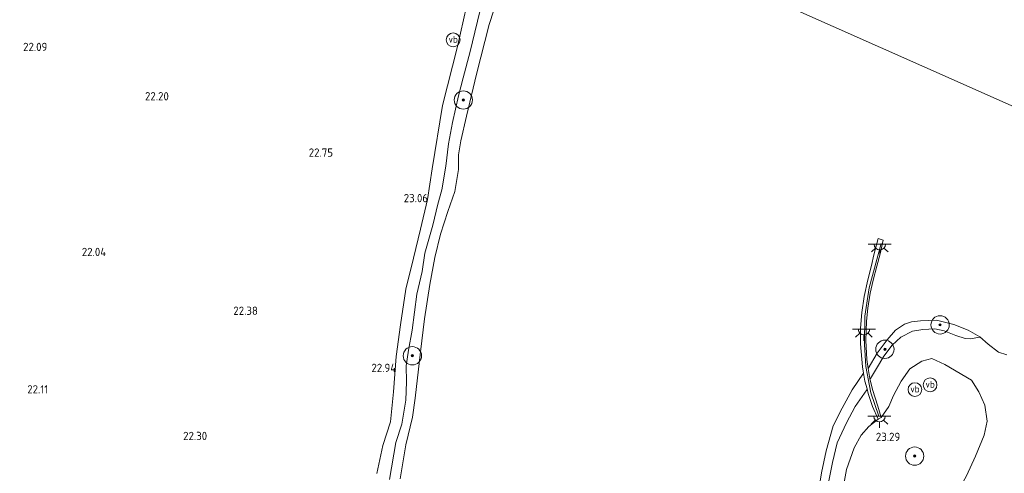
# Model space of a CAD drawing. Header units: metres. Extents: x 185049 to 189876, y 349292 to 352302.
# Tile 9 of 256: x 186840 to 187055, y 349889 to 349988. Entities that reach past the tile are written whole.
import ezdxf
from ezdxf.enums import TextEntityAlignment as Align

# ---------------------------------------------------------------- set-up
doc = ezdxf.new("R2010")
doc.units = ezdxf.units.M
for name, color, linetype, lineweight in [('B-WE-GK-BESCHOEIING_DAMWAND-G', 130, 'GK-BESCHOEIING', 18), ('B-WE-GK-BESCHOEIING_DAMWAND-GV', 130, 'Continuous', 18), ('B-WE-GR-BOOM-S', 90, 'Continuous', 25), ('B-WE-GR-GRAS-GV', 60, 'Continuous', 13), ('B-WE-GW-TALUD_KRUIN-G', 90, 'Continuous', 18), ('B-WE-GW-TALUD_TEEN-G', 90, 'Continuous', 18), ('B-WE-IE-MEUBILAIR_WEGMEUBILAIR-S', 7, 'Continuous', 25), ('B-WE-KL-ET_LS_OV_LICHTPUNT-S', 190, 'Continuous', 25), ('B-WE-OB-BEKLEDING_STORTSTEEN-GV', 30, 'Continuous', 18), ('B-WE-OB-OEVERVOORZIENING-G', 7, 'Continuous', 18), ('B-WE-OG-TERREIN_GROEN-GV', 7, 'Continuous', 18), ('B-WE-OG-WATER_RIVIER-GV', 130, 'Continuous', 18), ('X-XX-AL-HOOGTELABEL-S', 7, 'Continuous', 25)]:
    doc.layers.add(name, color=color, linetype=linetype, lineweight=lineweight)
doc.styles.add('NLCS-ISO', font='NLCS-ISO.ttf')
doc.styles.add('NLCS-ISO-ANNOTATIVE-T18', font='NLCS-ISO.ttf', dxfattribs={"height": 1.8})
doc.linetypes.add('GK-BESCHOEIING', pattern='A,30,-5,[1,NLCS.SHX,S=1,R=0,X=0,Y=0],-5', length=40)

# ---------------------------------------------------------------- blocks, each defined once
blk = doc.blocks.new('SAL-HOOGTELABEL-SO')
at = {"color": 0, "linetype": 'ByBlock', "lineweight": -2, "style": 'NLCS-ISO-ANNOTATIVE-T18'}
blk.add_attdef('HOOGTE', text='', height=1.8, dxfattribs=at).set_placement((2.79, 0), align=Align.RIGHT)
blk = doc.blocks.new('SGR-BOOM_01-SO')
at = {"linetype": 'ByBlock', "lineweight": 18}
h = blk.add_hatch(color=0, dxfattribs=at)
h.dxf.hatch_style = 1
edge = h.paths.add_edge_path()
edge.add_arc((0, 0), 0.25, 0, 360)
at = {"color": 0, "linetype": 'ByBlock', "lineweight": 18}
for radius in [2, 0.25]:
    blk.add_circle((0, 0), radius, dxfattribs=at)
blk = doc.blocks.new('SIE-WEG_PAAL_VERKEERSBORD-SO')
at = {"color": 0, "linetype": 'ByBlock', "lineweight": 18}
blk.add_circle((0, 0), 1.5, dxfattribs=at)
at = {"color": 0, "linetype": 'ByBlock', "lineweight": 18, "style": 'NLCS-ISO'}
blk.add_text('vb', height=1.5, dxfattribs=at).set_placement((0, 0.13), align=Align.MIDDLE_CENTER)
blk = doc.blocks.new('SKL-ET_OV_LICHTPUNT-SO')
at = {"color": 0, "linetype": 'ByBlock', "lineweight": 18}
for points in [[(-1.25, 0), (-2.5, 0)], [(1.25, 0), (2.5, 0)], [(-0.92, -0.85), (-1.83, -1.7)], [(0, -1.25), (0, -2.5)], [(0.92, -0.85), (1.83, -1.7)]]:
    blk.add_lwpolyline(points, dxfattribs=at)
blk.add_lwpolyline([(0, 0), (1.25, 0, -1), (-1.25, 0)], format="xyb", close=True, dxfattribs=at)

msp = doc.modelspace()

# ---------------------------------------------------------------- linework, layer by layer
at = {"layer": 'B-WE-GK-BESCHOEIING_DAMWAND-G'}
msp.add_polyline3d([(187027.509, 349901.388, 22.899), (187025.727, 349906.505, 22.921), (187024.656, 349912.213, 22.921), (187024.402, 349917.059, 22.91), (187024.44, 349923.211, 23.035), (187025.419, 349929.376, 23.095), (187027.996, 349939.109, 23.095)], dxfattribs=at)
at = {"layer": 'B-WE-GK-BESCHOEIING_DAMWAND-GV'}
msp.add_polyline3d([(187028.038, 349901.09, 22.945), (187027.389, 349900.713, 22.918), (187026.09, 349903.478, 22.064), (187025.209, 349906.329, 21.435), (187024.94, 349907.342, 21.097), (187024.472, 349909.044, 21.097), (187024.144, 349910.797, 21.062), (187023.93, 349912.192, 21.062), (187023.533, 349917.169, 21.062), (187023.532, 349920.619, 21.062), (187023.784, 349923.997, 21.062), (187024.324, 349927.484, 21.062), (187025.132, 349931.178, 21.062), (187025.887, 349934.295, 21.062), (187026.425, 349936.604, 21.062), (187027.347, 349940.188, 21.062), (187028.484, 349939.841, 21.062), (187027.771, 349936.857, 21.062), (187027.067, 349934.169, 21.062), (187026.299, 349931.091, 21.062), (187025.645, 349928.276, 21.062), (187025.102, 349924.987, 21.062), (187024.822, 349922.155, 21.062), (187024.699, 349917.895, 21.062), (187024.902, 349913.761, 21.062), (187025.174, 349911.799, 21.062), (187025.571, 349909.575, 21.206), (187026.091, 349907.205, 21.493), (187027.265, 349903.542, 22.468)], close=True, dxfattribs=at)
at = {"layer": 'B-WE-GR-GRAS-GV'}
for points in [[(186937.399, 349990.874, 23.035), (186935.463, 349982.071, 23.015), (186932.211, 349969.185, 23.015), (186929.924, 349955.356, 22.992), (186928.918, 349948.677, 23.027), (186927.393, 349942.183, 23.027), (186925.849, 349935.864, 23.05), (186924.165, 349929.136, 22.973), (186922.983, 349921.317, 22.911), (186922.043, 349914.4, 22.903), (186921.505, 349906.731, 22.903), (186920.856, 349900.176, 22.914), (186919.186, 349894.969, 22.856), (186917.869, 349888.861, 22.864)], [(186917.869, 349888.861, 22.864), (186919.186, 349894.969, 22.856), (186920.856, 349900.176, 22.914), (186921.505, 349906.731, 22.903), (186922.043, 349914.4, 22.903), (186922.983, 349921.317, 22.911), (186924.165, 349929.136, 22.973), (186925.849, 349935.864, 23.05), (186927.393, 349942.183, 23.027), (186928.918, 349948.677, 23.027), (186929.924, 349955.356, 22.992), (186932.211, 349969.185, 23.015), (186935.463, 349982.071, 23.015), (186937.399, 349990.874, 23.035)], [(186940.88, 349991.832, 21.851), (186938.243, 349980.997, 21.854), (186936.688, 349975.291, 21.901), (186935.685, 349971.342, 21.951), (186934.368, 349965.506, 21.889), (186933.465, 349960.819, 21.885), (186932.942, 349955.993, 21.831), (186932.015, 349950.787, 21.769), (186931.144, 349947.708, 21.695), (186930.11, 349943.081, 21.757), (186928.32, 349936.951, 21.936), (186927.728, 349932.953, 21.788), (186926.573, 349928.042, 21.691), (186925.567, 349920.141, 21.664), (186924.731, 349915.769, 21.785), (186924.274, 349912.385, 21.788), (186924.311, 349908.884, 21.742), (186924.183, 349904.879, 21.719), (186923.277, 349899.667, 21.68), (186922.004, 349895.616, 21.68), (186920.616, 349887.583, 21.68)], [(187046.689, 349888.385, 22.957), (187048.629, 349892.64, 22.883), (187050.517, 349897.259, 22.821), (187051.18, 349900.308, 22.798), (187050.637, 349903.753, 22.701), (187049.36, 349906.708, 22.67), (187047.737, 349909.279, 22.697), (187041.899, 349912.694, 22.802), (187039.098, 349914.011, 22.821), (187036.884, 349913.366, 22.833), (187034.311, 349911.709, 22.845), (187032.394, 349909.045, 22.949), (187030.702, 349905.876, 22.988), (187029.668, 349903.477, 22.945), (187028.038, 349901.09, 22.945), (187027.265, 349903.542, 22.468), (187026.091, 349907.205, 21.493), (187025.571, 349909.575, 21.206), (187025.664, 349909.63, 21.207), (187027.032, 349911.826, 21.241), (187028.602, 349914.5, 21.229), (187030.405, 349916.872, 21.237), (187032.329, 349918.664, 21.214), (187034.864, 349919.923, 21.276), (187037.096, 349920.297, 21.322), (187039.708, 349920.474, 21.377), (187041.789, 349919.99, 21.365), (187044.34, 349918.97, 21.307), (187046.366, 349918.349, 21.299), (187047.56, 349918.29, 21.241), (187049.475, 349918.638, 21.041), (187049.557, 349918.704, 21.031), (187051.376, 349917.123, 21.031), (187053.643, 349915.333, 21.031), (187055.466, 349914.811, 21.031)], [(187016.038, 349884.753, 21.408), (187017.38, 349891.299, 21.326), (187018.369, 349895.549, 21.295), (187020.428, 349899.953, 21.253), (187022.363, 349903.494, 21.249), (187024.859, 349907.135, 21.104), (187024.94, 349907.342, 21.097), (187025.209, 349906.329, 21.435), (187026.09, 349903.478, 22.064), (187027.389, 349900.713, 22.918), (187025.351, 349899.139, 22.813), (187023.627, 349897.247, 22.817), (187022.088, 349894.478, 22.845), (187020.412, 349889.74, 22.806), (187019.836, 349886.548, 22.782)]]:
    msp.add_polyline3d(points, dxfattribs=at)
at = {"layer": 'B-WE-GW-TALUD_KRUIN-G'}
for points in [[(186937.399, 349990.874, 23.035), (186935.463, 349982.071, 23.015), (186932.211, 349969.185, 23.015), (186929.924, 349955.356, 22.992), (186928.918, 349948.677, 23.027), (186927.393, 349942.183, 23.027), (186925.849, 349935.864, 23.05), (186924.165, 349929.136, 22.973), (186922.983, 349921.317, 22.911), (186922.043, 349914.4, 22.903), (186921.505, 349906.731, 22.903), (186920.856, 349900.176, 22.914), (186919.186, 349894.969, 22.856), (186917.869, 349888.861, 22.864)], [(187028.038, 349901.09, 22.945), (187029.668, 349903.477, 22.945), (187030.702, 349905.876, 22.988), (187032.394, 349909.045, 22.949), (187034.311, 349911.709, 22.845), (187036.884, 349913.366, 22.833), (187039.098, 349914.011, 22.821), (187041.899, 349912.694, 22.802), (187047.737, 349909.279, 22.697), (187049.36, 349906.708, 22.67), (187050.637, 349903.753, 22.701), (187051.18, 349900.308, 22.798), (187050.517, 349897.259, 22.821), (187048.629, 349892.64, 22.883), (187046.689, 349888.385, 22.957), (187042.799, 349881.396, 23.023), (187039.814, 349877.421, 23.046)], [(187000.443, 349746.684, 22.107), (187001.366, 349754.876, 22.165), (187002.626, 349764.923, 22.188), (187003.372, 349773.13, 22.169), (187004.629, 349785.74, 22.177), (187005.324, 349794.244, 22.196), (187005.848, 349800.085, 22.177), (187006.772, 349808.891, 22.099), (187008.141, 349823.637, 22.068), (187009.207, 349831.931, 22.064), (187010.336, 349840.442, 22.052), (187012.757, 349854.979, 22.289), (187014.941, 349865.089, 22.231), (187016.428, 349870.108, 22.34), (187017.818, 349874.753, 22.612), (187018.907, 349879.397, 22.74), (187019.29, 349882.956, 22.759), (187019.836, 349886.548, 22.782), (187020.412, 349889.74, 22.806), (187022.088, 349894.478, 22.845), (187023.627, 349897.247, 22.817), (187025.351, 349899.139, 22.813), (187027.389, 349900.713, 22.918)]]:
    msp.add_polyline3d(points, dxfattribs=at)
at = {"layer": 'B-WE-GW-TALUD_TEEN-G'}
for points in [[(187025.571, 349909.575, 21.206), (187025.664, 349909.63, 21.207), (187027.032, 349911.826, 21.241), (187028.602, 349914.5, 21.229), (187030.405, 349916.872, 21.237), (187032.329, 349918.664, 21.214), (187034.864, 349919.923, 21.276), (187037.096, 349920.297, 21.322), (187039.708, 349920.474, 21.377), (187041.789, 349919.99, 21.365), (187044.34, 349918.97, 21.307), (187046.366, 349918.349, 21.299), (187047.56, 349918.29, 21.241), (187049.475, 349918.638, 21.041), (187049.557, 349918.704, 21.031)], [(187016.038, 349884.753, 21.408), (187017.38, 349891.299, 21.326), (187018.369, 349895.549, 21.295), (187020.428, 349899.953, 21.253), (187022.363, 349903.494, 21.249), (187024.859, 349907.135, 21.104), (187024.94, 349907.342, 21.097)]]:
    msp.add_polyline3d(points, dxfattribs=at)
at = {"layer": 'B-WE-OB-BEKLEDING_STORTSTEEN-GV'}
for points in [[(186945.311, 349995.963, 21.062), (186942.386, 349986.906, 21.062), (186939.589, 349976.035, 21.062), (186937.453, 349966.895, 21.062), (186936.161, 349961.509, 21.062), (186935.688, 349958.424, 21.062), (186935.658, 349955.259, 21.062), (186934.899, 349950.468, 21.062), (186933.384, 349946.086, 21.062), (186931.767, 349941.114, 21.062), (186930.526, 349936.02, 21.062), (186929.452, 349930.167, 21.062), (186928.269, 349922.655, 21.062), (186927.395, 349915.411, 21.062), (186926.193, 349905.283, 21.062), (186925.628, 349901.172, 21.062), (186924.143, 349895.092, 21.062), (186922.973, 349887.694, 21.062)], [(186920.616, 349887.583, 21.68), (186922.004, 349895.616, 21.68), (186923.277, 349899.667, 21.68), (186924.183, 349904.879, 21.719), (186924.311, 349908.884, 21.742), (186924.274, 349912.385, 21.788), (186924.731, 349915.769, 21.785), (186925.567, 349920.141, 21.664), (186926.573, 349928.042, 21.691), (186927.728, 349932.953, 21.788), (186928.32, 349936.951, 21.936), (186930.11, 349943.081, 21.757), (186931.144, 349947.708, 21.695), (186932.015, 349950.787, 21.769), (186932.942, 349955.993, 21.831), (186933.465, 349960.819, 21.885), (186934.368, 349965.506, 21.889), (186935.685, 349971.342, 21.951), (186936.688, 349975.291, 21.901), (186938.243, 349980.997, 21.854), (186940.88, 349991.832, 21.851)], [(187014.21, 349884.052, 21.062), (187015.012, 349889.041, 21.062), (187016.013, 349893.781, 21.062), (187017.556, 349899.285, 21.062), (187019.47, 349903.162, 21.062), (187021.689, 349907.122, 21.062), (187024.144, 349910.797, 21.062), (187024.472, 349909.044, 21.097), (187024.94, 349907.342, 21.097), (187024.859, 349907.135, 21.104), (187022.363, 349903.494, 21.249), (187020.428, 349899.953, 21.253), (187018.369, 349895.549, 21.295), (187017.38, 349891.299, 21.326), (187016.038, 349884.753, 21.408)]]:
    msp.add_polyline3d(points, dxfattribs=at)
msp.add_polyline3d([(187043.925, 349921.405, 21.031), (187047.045, 349920.162, 21.031), (187049.557, 349918.704, 21.031), (187049.475, 349918.638, 21.041), (187047.56, 349918.29, 21.241), (187046.366, 349918.349, 21.299), (187044.34, 349918.97, 21.307), (187041.789, 349919.99, 21.365), (187039.708, 349920.474, 21.377), (187037.096, 349920.297, 21.322), (187034.864, 349919.923, 21.276), (187032.329, 349918.664, 21.214), (187030.405, 349916.872, 21.237), (187028.602, 349914.5, 21.229), (187027.032, 349911.826, 21.241), (187025.664, 349909.63, 21.207), (187025.571, 349909.575, 21.206), (187025.174, 349911.799, 21.062), (187027.126, 349915.146, 21.062), (187029.315, 349918.027, 21.062), (187031.178, 349920.164, 21.062), (187033.129, 349921.467, 21.062), (187034.665, 349921.989, 21.031), (187036.623, 349922.237, 21.031), (187040.128, 349922.329, 21.031)], close=True, dxfattribs=at)
at = {"layer": 'B-WE-OB-OEVERVOORZIENING-G'}
for points in [[(186922.973, 349887.694, 21.062), (186924.143, 349895.092, 21.062), (186925.628, 349901.172, 21.062), (186926.193, 349905.283, 21.062), (186927.395, 349915.411, 21.062), (186928.269, 349922.655, 21.062), (186929.452, 349930.167, 21.062), (186930.526, 349936.02, 21.062), (186931.767, 349941.114, 21.062), (186933.384, 349946.086, 21.062), (186934.899, 349950.468, 21.062), (186935.658, 349955.259, 21.062), (186935.688, 349958.424, 21.062), (186936.161, 349961.509, 21.062), (186937.453, 349966.895, 21.062), (186939.589, 349976.035, 21.062), (186942.386, 349986.906, 21.062), (186945.311, 349995.963, 21.062)], [(187021.689, 349907.122, 21.062), (187024.144, 349910.797, 21.062), (187023.93, 349912.192, 21.062), (187023.533, 349917.169, 21.062), (187023.532, 349920.619, 21.062), (187023.784, 349923.997, 21.062), (187024.324, 349927.484, 21.062), (187025.132, 349931.178, 21.062), (187025.887, 349934.295, 21.062), (187026.425, 349936.604, 21.062), (187027.347, 349940.188, 21.062), (187028.484, 349939.841, 21.062), (187027.771, 349936.857, 21.062), (187027.067, 349934.169, 21.062), (187026.299, 349931.091, 21.062), (187025.645, 349928.276, 21.062), (187025.102, 349924.987, 21.062), (187024.822, 349922.155, 21.062), (187024.699, 349917.895, 21.062), (187024.902, 349913.761, 21.062), (187025.174, 349911.799, 21.062)], [(187025.174, 349911.799, 21.062), (187027.126, 349915.146, 21.062), (187029.315, 349918.027, 21.062), (187031.178, 349920.164, 21.062), (187033.129, 349921.467, 21.062), (187034.665, 349921.989, 21.031), (187036.623, 349922.237, 21.031), (187040.128, 349922.329, 21.031), (187043.925, 349921.405, 21.031), (187047.045, 349920.162, 21.031), (187049.557, 349918.704, 21.031), (187051.376, 349917.123, 21.031), (187053.643, 349915.333, 21.031), (187055.466, 349914.811, 21.031)], [(186995.743, 349742.555, 21.066), (186996.659, 349751.139, 21.066), (186997.92, 349760.786, 21.066), (186998.729, 349768.374, 21.066), (186999.527, 349777.038, 21.066), (187001.176, 349790.204, 21.066), (187002.301, 349801.516, 21.066), (187003.005, 349811.458, 21.066), (187003.829, 349821.043, 21.066), (187004.561, 349827.908, 21.066), (187006.288, 349837.599, 21.066), (187007.751, 349847.587, 21.066), (187008.974, 349854.652, 21.066), (187010.242, 349863.301, 21.066), (187012.018, 349870.665, 21.062), (187013.162, 349877.948, 21.062), (187014.21, 349884.052, 21.062), (187015.012, 349889.041, 21.062), (187016.013, 349893.781, 21.062), (187017.556, 349899.285, 21.062), (187019.47, 349903.162, 21.062), (187021.689, 349907.122, 21.062)]]:
    msp.add_polyline3d(points, dxfattribs=at)
at = {"layer": 'B-WE-OG-TERREIN_GROEN-GV'}
msp.add_polyline3d([(187019.836, 349886.548, 22.782), (187020.412, 349889.74, 22.806), (187022.088, 349894.478, 22.845), (187023.627, 349897.247, 22.817), (187025.351, 349899.139, 22.813), (187027.389, 349900.713, 22.918), (187028.038, 349901.09, 22.945), (187029.668, 349903.477, 22.945), (187030.702, 349905.876, 22.988), (187032.394, 349909.045, 22.949), (187034.311, 349911.709, 22.845), (187036.884, 349913.366, 22.833), (187039.098, 349914.011, 22.821), (187041.899, 349912.694, 22.802), (187047.737, 349909.279, 22.697), (187049.36, 349906.708, 22.67), (187050.637, 349903.753, 22.701), (187051.18, 349900.308, 22.798), (187050.517, 349897.259, 22.821), (187048.629, 349892.64, 22.883), (187046.689, 349888.385, 22.957)], dxfattribs=at)
at = {"layer": 'B-WE-OG-WATER_RIVIER-GV'}
for points in [[(187182.404, 349913.254, 21.06), (187047.909, 349973.0008, 21.0612), (186987.1317, 350000, 21.0617), (187055.4957, 350000, 21.03)], [(186987.1317, 350000, 21.0617), (187047.909, 349973.0008, 21.0612), (187182.404, 349913.254, 21.06)], [(186922.973, 349887.694, 21.062), (186924.143, 349895.092, 21.062), (186925.628, 349901.172, 21.062), (186926.193, 349905.283, 21.062), (186927.395, 349915.411, 21.062), (186928.269, 349922.655, 21.062), (186929.452, 349930.167, 21.062), (186930.526, 349936.02, 21.062), (186931.767, 349941.114, 21.062), (186933.384, 349946.086, 21.062), (186934.899, 349950.468, 21.062), (186935.658, 349955.259, 21.062), (186935.688, 349958.424, 21.062), (186936.161, 349961.509, 21.062), (186937.453, 349966.895, 21.062), (186939.589, 349976.035, 21.062), (186942.386, 349986.906, 21.062), (186945.311, 349995.963, 21.062)], [(187055.466, 349914.811, 21.031), (187053.643, 349915.333, 21.031), (187051.376, 349917.123, 21.031), (187049.557, 349918.704, 21.031), (187047.045, 349920.162, 21.031), (187043.925, 349921.405, 21.031), (187040.128, 349922.329, 21.031), (187036.623, 349922.237, 21.031), (187034.665, 349921.989, 21.031), (187033.129, 349921.467, 21.062), (187031.178, 349920.164, 21.062), (187029.315, 349918.027, 21.062), (187027.126, 349915.146, 21.062), (187025.174, 349911.799, 21.062), (187024.902, 349913.761, 21.062), (187024.699, 349917.895, 21.062), (187024.822, 349922.155, 21.062), (187025.102, 349924.987, 21.062), (187025.645, 349928.276, 21.062), (187026.299, 349931.091, 21.062), (187027.067, 349934.169, 21.062), (187027.771, 349936.857, 21.062), (187028.484, 349939.841, 21.062), (187027.347, 349940.188, 21.062), (187026.425, 349936.604, 21.062), (187025.887, 349934.295, 21.062), (187025.132, 349931.178, 21.062), (187024.324, 349927.484, 21.062), (187023.784, 349923.997, 21.062), (187023.532, 349920.619, 21.062), (187023.533, 349917.169, 21.062), (187023.93, 349912.192, 21.062), (187024.144, 349910.797, 21.062), (187021.689, 349907.122, 21.062), (187019.47, 349903.162, 21.062), (187017.556, 349899.285, 21.062), (187016.013, 349893.781, 21.062), (187015.012, 349889.041, 21.062), (187014.21, 349884.052, 21.062)]]:
    msp.add_polyline3d(points, dxfattribs=at)

# ---------------------------------------------------------------- block references
at = {"layer": 'B-WE-GR-BOOM-S'}
for p in [(186936.744, 349970.426, 21.537), (187040.893, 349921.325, 21.308), (187028.822, 349915.994, 21.356), (186925.608, 349914.569, 21.656), (187035.335, 349892.659, 23.453)]:
    msp.add_blockref('SGR-BOOM_01-SO', p, dxfattribs=at)
at = {"layer": 'B-WE-IE-MEUBILAIR_WEGMEUBILAIR-S'}
for p in [(186934.515, 349983.554, 23.076), (187035.394, 349907.183, 23.105), (187038.713, 349908.227, 23.186)]:
    msp.add_blockref('SIE-WEG_PAAL_VERKEERSBORD-SO', p, dxfattribs=at)
at = {"layer": 'B-WE-KL-ET_LS_OV_LICHTPUNT-S'}
for p in [(187027.707, 349938.951, 22.697), (187024.255, 349920.364, 22.937), (187027.629, 349901.373, 22.741)]:
    msp.add_blockref('SKL-ET_OV_LICHTPUNT-SO', p, dxfattribs=at)
at = {"layer": 'X-XX-AL-HOOGTELABEL-S'}
for p, values in [((186843.07, 349981.12, 22.093), {'HOOGTE': '22.09'}), ((186869.61, 349970.344, 22.198), {'HOOGTE': '22.20'}), ((186905.481, 349958.051, 22.753), {'HOOGTE': '22.75'}), ((186926.237, 349948.094, 23.064), {'HOOGTE': '23.06'}), ((186855.922, 349936.347, 22.039), {'HOOGTE': '22.04'}), ((186889.063, 349923.505, 22.377), {'HOOGTE': '22.38'}), ((186919.281, 349911.036, 22.94), {'HOOGTE': '22.94'}), ((186843.259, 349906.349, 22.105), {'HOOGTE': '22.11'}), ((186877.977, 349896.171, 22.295), {'HOOGTE': '22.30'}), ((187029.391, 349895.973, 23.289), {'HOOGTE': '23.29'})]:
    msp.add_blockref('SAL-HOOGTELABEL-SO', p, dxfattribs=at).add_auto_attribs(values)

doc.saveas('drawing.dxf')
